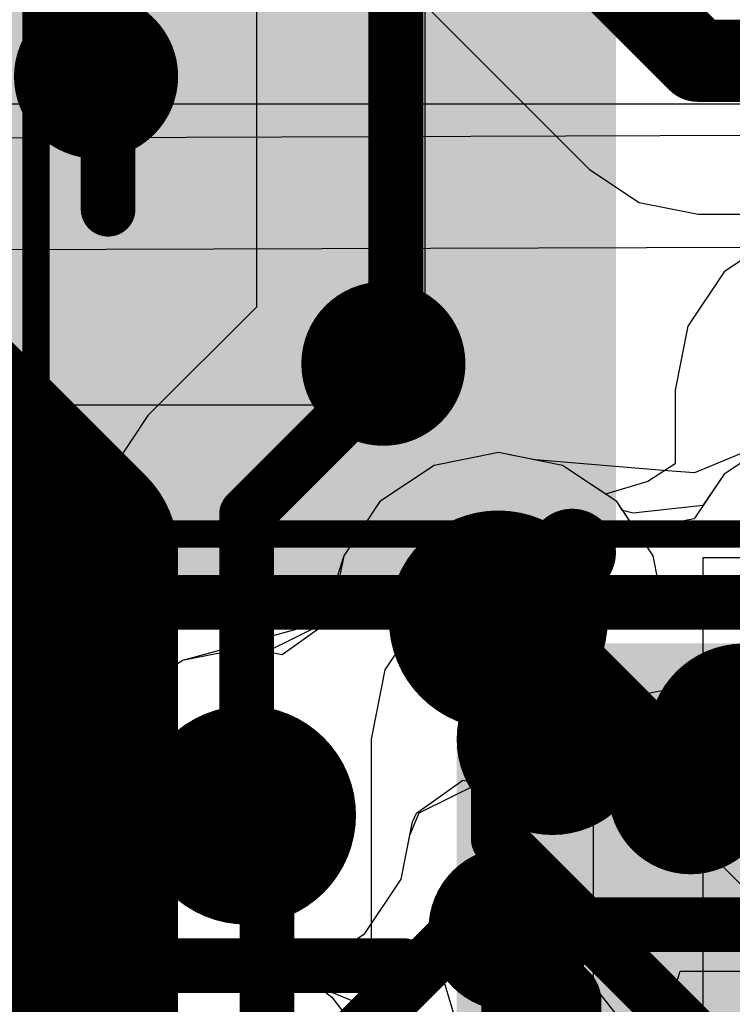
# Model space of a CAD drawing. Header units: millimetres. Extents: x -2 to 68, y -2 to 27.4.
# Tile 40 of 256: x 13.5 to 14.8, y 2.4 to 4.2. Entities that reach past the tile are written whole.
import ezdxf

# ---------------------------------------------------------------- set-up
doc = ezdxf.new("R2010")
doc.units = ezdxf.units.MM
for name, color, linetype in [('BottomLayer', 5, 'Continuous'), ('BottomPaste', 16, 'Continuous'), ('BottomSolder', 6, 'Continuous'), ('DrillGuide', 244, 'Continuous'), ('Mechanical10', 56, 'Continuous'), ('Mechanical6', 56, 'Continuous'), ('Mechanical87', 56, 'Continuous'), ('MidLayer1', 16, 'Continuous'), ('MidLayer2', 76, 'Continuous'), ('MidLayer3', 90, 'Continuous'), ('MidLayer4', 156, 'Continuous'), ('MidLayer5', 130, 'Continuous'), ('MidLayer6', 216, 'Continuous'), ('MidLayer7', 6, 'Continuous'), ('MidLayer8', 54, 'Continuous'), ('MultiLayer', 9, 'Continuous'), ('TopLayer', 1, 'Continuous'), ('TopPaste', 8, 'Continuous'), ('TopSolder', 216, 'Continuous'), ('ViaHoleLayer', 16, 'Continuous')]:
    doc.layers.add(name, color=color, linetype=linetype)

# ---------------------------------------------------------------- blocks, each defined once
blk = doc.blocks.new('QFN40P700X700X100_HS_57L_226')
at = {"layer": 'TopLayer', "const_width": 0.08}
blk.add_lwpolyline([(-1.96, 1.92, 1), (-1.88, 1.92, 1)], format="xyb", close=True, dxfattribs=at)
at = {"layer": 'TopLayer'}
for points in [[(1.92, -2), (1.92, 2), (-1.92, -2), (-1.92, 2)], [(2, -1.92), (2, 1.92), (-2, -1.92), (-2, 1.92)]]:
    blk.add_solid(points, dxfattribs=at)
at = {"layer": 'TopPaste'}
for p, q in [((-1.651, 0.254), (-1.651, 1.651)), ((-1.651, 1.651), (-0.254, 1.651))]:
    blk.add_line(p, q, dxfattribs=at)
at = {"layer": 'TopSolder', "const_width": 0.08}
blk.add_lwpolyline([(-1.96, 1.92, 1), (-1.88, 1.92, 1)], format="xyb", close=True, dxfattribs=at)
at = {"layer": 'TopSolder'}
for points in [[(1.92, -2), (1.92, 2), (-1.92, -2), (-1.92, 2)], [(2, -1.92), (2, 1.92), (-2, -1.92), (-2, 1.92)]]:
    blk.add_solid(points, dxfattribs=at)
blk = doc.blocks.new('INDC2520X10L_B_286')
at = {"layer": 'BottomLayer', "const_width": 0.175}
for points in [[(0.7875, 0.825, 1), (0.9625, 0.825, 1)], [(1.1375, 0.825, 1), (1.3125, 0.825, 1)]]:
    blk.add_lwpolyline(points, format="xyb", close=True, dxfattribs=at)
at = {"layer": 'BottomLayer'}
for points in [[(0.875, 1), (0.875, -1), (1.225, 1), (1.225, -1)], [(0.7, 0.825), (0.7, -0.825), (1.4, 0.825), (1.4, -0.825)]]:
    blk.add_solid(points, dxfattribs=at)
at = {"layer": 'BottomPaste', "const_width": 0.175}
for points in [[(0.7875, 0.825, 1), (0.9625, 0.825, 1)], [(1.1375, 0.825, 1), (1.3125, 0.825, 1)]]:
    blk.add_lwpolyline(points, format="xyb", close=True, dxfattribs=at)
at = {"layer": 'BottomPaste'}
for points in [[(0.875, 1), (0.875, -1), (1.225, 1), (1.225, -1)], [(0.7, 0.825), (0.7, -0.825), (1.4, 0.825), (1.4, -0.825)]]:
    blk.add_solid(points, dxfattribs=at)
at = {"layer": 'BottomSolder', "const_width": 0.175}
for points in [[(0.7875, 0.825, 1), (0.9625, 0.825, 1)], [(1.1375, 0.825, 1), (1.3125, 0.825, 1)]]:
    blk.add_lwpolyline(points, format="xyb", close=True, dxfattribs=at)
at = {"layer": 'BottomSolder'}
for points in [[(0.875, 1), (0.875, -1), (1.225, 1), (1.225, -1)], [(0.7, 0.825), (0.7, -0.825), (1.4, 0.825), (1.4, -0.825)]]:
    blk.add_solid(points, dxfattribs=at)
at = {"layer": 'Mechanical10', "const_width": 0.1}
blk.add_lwpolyline([(-1.325, 1.075), (1.325, 1.075)], dxfattribs=at)
at = {"layer": 'Mechanical6'}
for points, const_width in [([(-1.6, 1.2), (1.6, 1.2)], 0.05), ([(0, -0.5), (0, 0.5)], 0.1)]:
    blk.add_lwpolyline(points, dxfattribs=dict(at, const_width=const_width))
at = {"layer": 'Mechanical6', "const_width": 0.05}
blk.add_lwpolyline([(-0.025, 0.5, 1), (0.025, 0.5, 1)], format="xyb", close=True, dxfattribs=at)
blk = doc.blocks.new('CAP_0603_B_410')
at = {"layer": 'Mechanical6', "const_width": 0.05}
for points in [[(1.39, 0.69), (-1.39, 0.69)], [(1.39, -0.69), (1.39, 0.69)]]:
    blk.add_lwpolyline(points, dxfattribs=at)
at = {"layer": 'Mechanical6', "const_width": 0.025}
blk.add_lwpolyline([(1.3775, 0.69, 1), (1.4025, 0.69, 1)], format="xyb", close=True, dxfattribs=at)
blk.add_lwpolyline([(1.3775, 0.69, 1), (1.4025, 0.69, 1)], format="xyb", close=True, dxfattribs=at)

msp = doc.modelspace()

# ---------------------------------------------------------------- linework, layer by layer
at = {"layer": 'BottomLayer'}
for p, q in [((14.1393, 4.3178), (14.5767, 3.8803)), ((14.5767, 3.8803), (14.6677, 3.8195)), ((14.6677, 3.8195), (14.775, 3.7982)), ((14.775, 3.7982), (15, 3.7982)), ((14.5089, 3.1701), (14.3821, 3.1449)), ((14.5839, 3.1701), (14.5089, 3.1701)), ((14.5839, 2.1137), (14.5839, 3.1701)), ((14.8589, 3.1701), (14.7839, 3.1701)), ((14.7839, 3.1701), (14.7839, 2.0137)), ((14.3821, 3.1449), (14.2746, 3.073)), ((14.2746, 3.073), (14.2028, 2.9655)), ((14.2028, 2.9655), (14.1775, 2.8387)), ((14.1775, 2.8387), (14.1775, 2.1137))]:
    msp.add_line(p, q, dxfattribs=at)
for points, const_width in [([(14.2554, 4.5982), (14.775, 4.0786)], 0.15), ([(14.775, 4.0786), (16.7041, 4.0786)], 0.15), ([(12.925, 3.8786), (13.625, 3.1786)], 0.4), ([(13.625, 2), (13.625, 3.1786)], 0.4)]:
    msp.add_lwpolyline(points, dxfattribs=dict(at, const_width=const_width))
for points, const_width in [([(14.7375, 4.0786, 1), (14.8125, 4.0786, 1)], 0.075), ([(14.7375, 4.0786, 1), (14.8125, 4.0786, 1)], 0.075), ([(13.525, 3.1786, 1), (13.725, 3.1786, 1)], 0.2), ([(13.525, 3.1786, 1), (13.725, 3.1786, 1)], 0.2)]:
    msp.add_lwpolyline(points, format="xyb", close=True, dxfattribs=dict(at, const_width=const_width))
at = {"layer": 'DrillGuide'}
for points, const_width in [([(13.65, 4.05, 1), (13.7, 4.05, 1)], 0.05), ([(14.175, 3.525, 1), (14.225, 3.525, 1)], 0.05), ([(14.3601, 3.0568, 1), (14.4601, 3.0568, 1)], 0.1), ([(13.9, 2.7, 1), (14, 2.7, 1)], 0.1), ([(14.7364, 2.7419, 1), (14.7864, 2.7419, 1)], 0.05), ([(14.4074, 2.4918, 1), (14.4574, 2.4918, 1)], 0.05)]:
    msp.add_lwpolyline(points, format="xyb", close=True, dxfattribs=dict(at, const_width=const_width))
at = {"layer": 'Mechanical87', "const_width": 0.1}
for points in [[(13.697, 3.8074), (13.697, 4.3652)], [(13.679, 2.425), (13.679, 2.9828)], [(13.1212, 2.425), (13.679, 2.425)], [(13.679, 2.425), (14.2368, 2.425)], [(13.679, 1.8672), (13.679, 2.425)]]:
    msp.add_lwpolyline(points, dxfattribs=at)
at = {"layer": 'Mechanical87', "const_width": 0.05}
for points in [[(13.672, 3.8074, 1), (13.722, 3.8074, 1)], [(13.654, 2.9828, 1), (13.704, 2.9828, 1)], [(13.654, 2.425, 1), (13.704, 2.425, 1)], [(13.654, 2.425, 1), (13.704, 2.425, 1)], [(13.654, 2.425, 1), (13.704, 2.425, 1)], [(13.654, 2.425, 1), (13.704, 2.425, 1)], [(14.2118, 2.425, 1), (14.2618, 2.425, 1)]]:
    msp.add_lwpolyline(points, format="xyb", close=True, dxfattribs=at)
at = {"layer": 'MidLayer1'}
for p, q in [((14.9217, 3.7595), (14.8225, 3.6932)), ((14.8225, 3.6932), (14.7562, 3.5939)), ((14.7562, 3.5939), (14.7329, 3.4769)), ((14.7329, 3.4769), (14.7329, 3.3423)), ((14.4101, 3.3626), (14.293, 3.3393)), ((14.5271, 3.3393), (14.4101, 3.3626)), ((14.293, 3.3393), (14.1938, 3.273)), ((14.6059, 3.2867), (14.5271, 3.3393)), ((14.7329, 3.3423), (14.6831, 3.3099)), ((14.6831, 3.3099), (14.6059, 3.2867)), ((14.1938, 3.273), (14.1275, 3.1738)), ((14.1275, 3.1738), (14.1115, 3.0934)), ((14.1115, 3.0934), (14.095, 3.0522)), ((14.095, 3.0522), (13.9863, 2.9987)), ((13.95, 3.0059), (13.8329, 2.9826)), ((13.9863, 2.9987), (13.95, 3.0059)), ((13.8329, 2.9826), (13.7337, 2.9163)), ((13.7337, 2.9163), (13.6674, 2.8171)), ((13.6674, 2.8171), (13.6579, 2.7692)), ((13.6579, 2.7692), (13.5309, 2.7817)), ((13.5309, 2.6183), (13.6579, 2.6308)), ((13.6579, 2.6308), (13.6674, 2.5829)), ((13.6674, 2.5829), (13.7337, 2.4837)), ((13.7337, 2.4837), (13.8329, 2.4174)), ((13.8329, 2.4174), (13.95, 2.3941)), ((13.95, 2.3941), (14.0251, 2.4091)), ((14.0251, 2.4091), (14.1661, 2.3512))]:
    msp.add_line(p, q, dxfattribs=at)
for points, const_width in [([(13.6, 4.05, 1), (13.75, 4.05, 1)], 0.15), ([(14.125, 3.525, 1), (14.275, 3.525, 1)], 0.15), ([(14.3101, 3.0568, 1), (14.5101, 3.0568, 1)], 0.2), ([(14.3726, 3.0568, 1), (14.4476, 3.0568, 1)], 0.075), ([(14.4091, 3.0568, 1), (14.4841, 3.0568, 1)], 0.075), ([(14.4091, 3.0568, 1), (14.4841, 3.0568, 1)], 0.075), ([(13.85, 2.7, 1), (14.05, 2.7, 1)], 0.2), ([(14.6864, 2.7419, 1), (14.8364, 2.7419, 1)], 0.15), ([(14.7239, 2.7419, 1), (14.7989, 2.7419, 1)], 0.075), ([(14.3574, 2.4918, 1), (14.5074, 2.4918, 1)], 0.15), ([(14.3876, 2.4844, 1), (14.4626, 2.4844, 1)], 0.075), ([(14.3876, 2.4585, 1), (14.4626, 2.4585, 1)], 0.075), ([(14.3876, 2.4585, 1), (14.4626, 2.4585, 1)], 0.075), ([(14.4859, 2.3602, 1), (14.5609, 2.3602, 1)], 0.075), ([(14.4859, 2.3602, 1), (14.5609, 2.3602, 1)], 0.075)]:
    msp.add_lwpolyline(points, format="xyb", close=True, dxfattribs=dict(at, const_width=const_width))
at = {"layer": 'MidLayer1', "const_width": 0.15}
for points in [[(14.4101, 3.0568), (14.4466, 3.0568)], [(14.4466, 3.0568), (14.7614, 2.7419)], [(14.4251, 2.4585), (14.4251, 2.4844)], [(14.4251, 2.4585), (14.5234, 2.3602)], [(14.5234, 2.0474), (14.5234, 2.3602)]]:
    msp.add_lwpolyline(points, dxfattribs=at)
at = {"layer": 'MidLayer2'}
for p, q in [((14.9217, 3.3895), (14.8225, 3.3232)), ((14.4101, 3.3626), (14.293, 3.3393)), ((14.5271, 3.3393), (14.4101, 3.3626)), ((14.293, 3.3393), (14.1938, 3.273)), ((14.6264, 3.273), (14.5271, 3.3393)), ((14.8225, 3.3232), (14.784, 3.2657)), ((14.1938, 3.273), (14.1275, 3.1738)), ((14.6371, 3.257), (14.6264, 3.273)), ((14.784, 3.2657), (14.6562, 3.2517)), ((14.6562, 3.2517), (14.6371, 3.257)), ((14.1275, 3.1738), (14.1115, 3.0934)), ((14.1115, 3.0934), (14.095, 3.0522)), ((14.095, 3.0522), (13.9863, 2.9987)), ((13.95, 3.0059), (13.8329, 2.9826)), ((13.9863, 2.9987), (13.95, 3.0059)), ((13.8329, 2.9826), (13.7337, 2.9163)), ((13.7337, 2.9163), (13.6674, 2.8171)), ((14.665, 2.8982), (14.7925, 2.912)), ((14.665, 2.7613), (14.665, 2.8982)), ((14.7925, 2.912), (14.8117, 2.9067)), ((14.8117, 2.9067), (14.8225, 2.8906)), ((14.8225, 2.8906), (14.9217, 2.8243)), ((13.6674, 2.8171), (13.6441, 2.7)), ((15.0802, 2.346), (14.665, 2.7613)), ((13.6441, 2.7), (13.6674, 2.5829)), ((13.6674, 2.5829), (13.7322, 2.486)), ((13.7322, 2.486), (13.7322, 1.7808))]:
    msp.add_line(p, q, dxfattribs=at)
for points, const_width in [([(14.3101, 3.0568, 1), (14.5101, 3.0568, 1)], 0.2), ([(14.3851, 3.0568, 1), (14.4351, 3.0568, 1)], 0.05), ([(13.85, 2.7, 1), (14.05, 2.7, 1)], 0.2), ([(13.925, 2.7, 1), (13.975, 2.7, 1)], 0.05), ([(13.9621, 2.6629, 1), (14.012, 2.6629, 1)], 0.05), ([(13.9621, 2.6629, 1), (14.012, 2.6629, 1)], 0.05), ([(14.3851, 2.6557, 1), (14.4351, 2.6557, 1)], 0.05), ([(14.3851, 2.6557, 1), (14.4351, 2.6557, 1)], 0.05)]:
    msp.add_lwpolyline(points, format="xyb", close=True, dxfattribs=dict(at, const_width=const_width))
at = {"layer": 'MidLayer2', "const_width": 0.1}
for points in [[(14.4101, 2.6557), (14.4101, 3.0568)], [(13.95, 2.7), (13.9871, 2.6629)], [(13.9871, 1.2694), (13.9871, 2.6629)], [(14.4101, 2.6557), (14.9, 2.1658)]]:
    msp.add_lwpolyline(points, dxfattribs=at)
at = {"layer": 'MidLayer3'}
for p, q in [((13.9679, 8.3881), (13.9679, 3.6284)), ((13.9679, 3.6284), (13.7698, 3.4302)), ((13.7698, 3.4302), (13.7145, 3.3475)), ((13.7145, 3.3475), (13.6951, 3.25)), ((13.6951, 3.25), (13.6951, 2.8585)), ((13.6951, 2.8585), (13.6674, 2.8171)), ((13.6674, 2.8171), (13.6441, 2.7)), ((13.6441, 2.7), (13.6534, 2.6534)), ((13.6534, 2.6534), (13.5, 2.5)), ((13.6442, 2.3558), (13.7567, 2.4683)), ((13.7567, 2.4683), (13.8329, 2.4174)), ((13.8329, 2.4174), (13.95, 2.3941)), ((13.95, 2.3941), (14.0542, 2.4148)), ((14.0542, 2.4148), (14.3048, 2.4148)), ((14.3048, 2.4148), (14.3433, 2.2878)), ((14.7036, 2.2878), (14.7421, 2.4148)), ((14.7421, 2.4148), (15.1235, 2.4148)), ((13.578, 2.3116), (13.6442, 2.3558))]:
    msp.add_line(p, q, dxfattribs=at)
at = {"layer": 'MidLayer3', "const_width": 0.1}
for points in [[(14.2228, 3.5228), (14.2228, 8.8067)], [(13.95, 3.25), (14.2228, 3.5228)], [(13.95, 2.7), (13.95, 3.25)]]:
    msp.add_lwpolyline(points, dxfattribs=at)
at = {"layer": 'MidLayer3'}
for points, const_width in [([(14.1978, 3.5228, 1), (14.2478, 3.5228, 1)], 0.05), ([(14.1978, 3.5228, 1), (14.2478, 3.5228, 1)], 0.05), ([(13.925, 3.25, 1), (13.975, 3.25, 1)], 0.05), ([(13.925, 3.25, 1), (13.975, 3.25, 1)], 0.05), ([(14.3101, 3.0568, 1), (14.5101, 3.0568, 1)], 0.2), ([(13.85, 2.7, 1), (14.05, 2.7, 1)], 0.2), ([(13.925, 2.7, 1), (13.975, 2.7, 1)], 0.05)]:
    msp.add_lwpolyline(points, format="xyb", close=True, dxfattribs=dict(at, const_width=const_width))
at = {"layer": 'MidLayer4'}
for p, q in [((14.9217, 3.3895), (14.8225, 3.3232)), ((14.4101, 3.3626), (14.293, 3.3393)), ((14.5271, 3.3393), (14.4101, 3.3626)), ((14.293, 3.3393), (14.1938, 3.273)), ((14.6264, 3.273), (14.5271, 3.3393)), ((14.8225, 3.3232), (14.784, 3.2657)), ((14.1938, 3.273), (14.1275, 3.1738)), ((14.6371, 3.257), (14.6264, 3.273)), ((14.784, 3.2657), (14.6562, 3.2517)), ((14.6562, 3.2517), (14.6371, 3.257)), ((14.1275, 3.1738), (14.1115, 3.0934)), ((14.1115, 3.0934), (14.095, 3.0522)), ((14.095, 3.0522), (13.9863, 2.9987)), ((13.95, 3.0059), (13.8329, 2.9826)), ((13.9863, 2.9987), (13.95, 3.0059)), ((13.8329, 2.9826), (13.7337, 2.9163)), ((13.7337, 2.9163), (13.6674, 2.8171)), ((14.6264, 2.8405), (14.6648, 2.898)), ((14.6648, 2.898), (14.7926, 2.912)), ((14.7926, 2.912), (14.8117, 2.9067)), ((14.8117, 2.9067), (14.8225, 2.8906)), ((14.8225, 2.8906), (14.9217, 2.8243)), ((14.5271, 2.7742), (14.6264, 2.8405)), ((13.6674, 2.8171), (13.6441, 2.7)), ((14.4101, 2.7509), (14.5271, 2.7742)), ((14.2651, 2.7045), (14.3738, 2.7581)), ((14.3738, 2.7581), (14.4101, 2.7509)), ((13.6441, 2.7), (13.6674, 2.5829)), ((14.2486, 2.6634), (14.2651, 2.7045)), ((14.2326, 2.5829), (14.2486, 2.6634)), ((13.6674, 2.5829), (13.7337, 2.4837)), ((14.1663, 2.4837), (14.2326, 2.5829)), ((13.7337, 2.4837), (13.8329, 2.4174)), ((14.0671, 2.4174), (14.1663, 2.4837)), ((13.8329, 2.4174), (13.95, 2.3941)), ((13.95, 2.3941), (14.0671, 2.4174))]:
    msp.add_line(p, q, dxfattribs=at)
at = {"layer": 'MidLayer4', "const_width": 0.2}
for points in [[(14.3101, 3.0568, 1), (14.5101, 3.0568, 1)], [(13.85, 2.7, 1), (14.05, 2.7, 1)]]:
    msp.add_lwpolyline(points, format="xyb", close=True, dxfattribs=at)
at = {"layer": 'MidLayer5'}
for p, q in [((14.9217, 3.3895), (14.8225, 3.3232)), ((14.4101, 3.3626), (14.293, 3.3393)), ((14.5271, 3.3393), (14.4101, 3.3626)), ((14.293, 3.3393), (14.1938, 3.273)), ((14.6264, 3.273), (14.5271, 3.3393)), ((14.8225, 3.3232), (14.784, 3.2657)), ((14.1938, 3.273), (14.1275, 3.1738)), ((14.6371, 3.257), (14.6264, 3.273)), ((14.784, 3.2657), (14.6562, 3.2517)), ((14.6562, 3.2517), (14.6371, 3.257)), ((14.1275, 3.1738), (14.1115, 3.0934)), ((14.1115, 3.0934), (14.095, 3.0522)), ((14.095, 3.0522), (13.9863, 2.9987)), ((13.95, 3.0059), (13.8329, 2.9826)), ((13.9863, 2.9987), (13.95, 3.0059)), ((13.8329, 2.9826), (13.7337, 2.9163)), ((13.7337, 2.9163), (13.6674, 2.8171)), ((13.6674, 2.8171), (13.6441, 2.7)), ((13.6441, 2.7), (13.5668, 2.6118)), ((13.5668, 2.6118), (13.5302, 2.665))]:
    msp.add_line(p, q, dxfattribs=at)
for points, const_width in [([(14.3101, 3.0568, 1), (14.5101, 3.0568, 1)], 0.2), ([(13.85, 2.7, 1), (14.05, 2.7, 1)], 0.2), ([(14.3253, 2.5, 1), (14.3753, 2.5, 1)], 0.05), ([(14.3253, 2.5, 1), (14.3753, 2.5, 1)], 0.05)]:
    msp.add_lwpolyline(points, format="xyb", close=True, dxfattribs=dict(at, const_width=const_width))
at = {"layer": 'MidLayer5', "const_width": 0.1}
for points in [[(14.1031, 2.2529), (14.3503, 2.5)], [(14.3503, 2.5), (15.1279, 2.5)]]:
    msp.add_lwpolyline(points, dxfattribs=at)
at = {"layer": 'MidLayer6'}
for p, q in [((15.1965, 3.943), (10.6734, 3.9284)), ((10.7083, 3.7246), (15.1972, 3.7391)), ((14.9217, 3.3895), (14.8225, 3.3232)), ((14.4101, 3.3626), (14.293, 3.3393)), ((14.5271, 3.3393), (14.4101, 3.3626)), ((14.293, 3.3393), (14.1938, 3.273)), ((14.6264, 3.273), (14.5271, 3.3393)), ((14.8225, 3.3232), (14.7678, 3.2414)), ((14.1938, 3.273), (14.1275, 3.1738)), ((14.6553, 3.2297), (14.6264, 3.273)), ((14.7678, 3.2414), (14.6956, 3.2274)), ((14.6956, 3.2274), (14.6553, 3.2297)), ((14.1275, 3.1738), (14.1066, 3.0689)), ((14.1066, 3.0689), (14.0995, 3.0534)), ((14.0995, 3.0534), (14.0149, 2.993)), ((13.95, 3.0059), (13.8329, 2.9826)), ((14.0149, 2.993), (13.95, 3.0059)), ((13.8329, 2.9826), (13.7337, 2.9163)), ((14.681, 2.9223), (14.7532, 2.9362)), ((14.7532, 2.9362), (14.7935, 2.9339)), ((14.7935, 2.9339), (14.8225, 2.8906)), ((13.7337, 2.9163), (13.6674, 2.8171)), ((14.6264, 2.8405), (14.681, 2.9223)), ((14.8225, 2.8906), (14.9217, 2.8243)), ((14.5271, 2.7742), (14.6264, 2.8405)), ((13.6674, 2.8171), (13.6441, 2.7)), ((14.4101, 2.7509), (14.5271, 2.7742)), ((14.2606, 2.7034), (14.3451, 2.7638)), ((14.3451, 2.7638), (14.4101, 2.7509)), ((13.6441, 2.7), (13.6674, 2.5829)), ((14.2535, 2.6878), (14.2606, 2.7034)), ((14.2326, 2.5829), (14.2535, 2.6878)), ((13.6674, 2.5829), (13.7337, 2.4837)), ((14.1663, 2.4837), (14.2326, 2.5829)), ((13.7337, 2.4837), (13.8329, 2.4174)), ((14.0671, 2.4174), (14.1663, 2.4837)), ((13.8329, 2.4174), (13.95, 2.3941)), ((13.95, 2.3941), (14.0671, 2.4174))]:
    msp.add_line(p, q, dxfattribs=at)
at = {"layer": 'MidLayer6', "const_width": 0.2}
for points in [[(14.3101, 3.0568, 1), (14.5101, 3.0568, 1)], [(13.85, 2.7, 1), (14.05, 2.7, 1)]]:
    msp.add_lwpolyline(points, format="xyb", close=True, dxfattribs=at)
at = {"layer": 'MidLayer7'}
for p, q in [((10.5854, 4), (16.8818, 4)), ((14.9217, 3.3895), (14.7684, 3.3259)), ((14.4101, 3.3626), (14.293, 3.3393)), ((14.474, 3.3499), (14.4101, 3.3626)), ((14.4781, 3.3494), (14.474, 3.3499)), ((14.7114, 3.3297), (14.4781, 3.3494)), ((14.293, 3.3393), (14.1938, 3.273)), ((14.7438, 3.3273), (14.7114, 3.3297)), ((14.7684, 3.3259), (14.7438, 3.3273)), ((14.1938, 3.273), (14.1275, 3.1738)), ((14.1275, 3.1738), (14.0892, 3.0527)), ((14.0892, 3.0527), (13.8329, 2.9826)), ((13.6501, 2.9478), (13.4455, 3.025)), ((13.8329, 2.9826), (13.8069, 2.9652)), ((13.8069, 2.9652), (13.6501, 2.9478)), ((14.5888, 2.7859), (14.8044, 2.8268)), ((14.8044, 2.8268), (14.935, 2.8127)), ((14.4364, 2.7002), (14.5888, 2.7859)), ((14.4152, 2.6376), (14.4364, 2.7002)), ((14.4414, 2.5689), (14.4152, 2.6376)), ((13.5249, 2.5672), (13.7295, 2.49)), ((14.6284, 2.3324), (14.4414, 2.5689)), ((13.7295, 2.49), (13.7337, 2.4837)), ((13.7337, 2.4837), (13.8329, 2.4174)), ((13.8329, 2.4174), (13.95, 2.3941)), ((13.95, 2.3941), (14.0463, 2.4133)), ((14.0463, 2.4133), (14.106, 2.367)), ((14.106, 2.367), (14.2463, 2.1852))]:
    msp.add_line(p, q, dxfattribs=at)
at = {"layer": 'MidLayer7', "const_width": 0.2}
for points in [[(14.3101, 3.0568, 1), (14.5101, 3.0568, 1)], [(13.85, 2.7, 1), (14.05, 2.7, 1)]]:
    msp.add_lwpolyline(points, format="xyb", close=True, dxfattribs=at)
at = {"layer": 'MidLayer8'}
for p, q in [((14.4101, 3.3626), (14.293, 3.3393)), ((14.5271, 3.3393), (14.4101, 3.3626)), ((14.293, 3.3393), (14.1938, 3.273)), ((14.6264, 3.273), (14.5271, 3.3393)), ((14.1938, 3.273), (14.1275, 3.1738)), ((14.6927, 3.1738), (14.6264, 3.273)), ((14.1275, 3.1738), (14.1115, 3.0934)), ((14.7111, 3.0812), (14.6927, 3.1738)), ((14.1115, 3.0934), (14.095, 3.0522)), ((14.7712, 3.0812), (14.7111, 3.0812)), ((14.7909, 3.0773), (14.7712, 3.0812)), ((14.811, 3.0773), (14.7909, 3.0773)), ((14.8296, 3.0696), (14.811, 3.0773)), ((14.8493, 3.0657), (14.8296, 3.0696)), ((14.095, 3.0522), (13.9863, 2.9987)), ((13.95, 3.0059), (13.8329, 2.9826)), ((13.9863, 2.9987), (13.95, 3.0059)), ((13.8329, 2.9826), (13.7337, 2.9163)), ((13.7337, 2.9163), (13.6674, 2.8171)), ((14.6264, 2.8405), (14.651, 2.8773)), ((14.651, 2.8773), (14.7712, 2.8773)), ((14.7712, 2.8773), (14.7864, 2.8545)), ((14.7864, 2.8545), (14.9022, 2.7772)), ((14.5271, 2.7742), (14.6264, 2.8405)), ((13.6674, 2.8171), (13.6522, 2.7407)), ((14.4101, 2.7509), (14.5271, 2.7742)), ((14.2606, 2.7034), (14.3451, 2.7638)), ((14.3451, 2.7638), (14.4101, 2.7509)), ((13.5421, 2.7392), (13.5269, 2.7329)), ((13.5658, 2.7392), (13.5421, 2.7392)), ((13.5891, 2.743), (13.5658, 2.7392)), ((13.6522, 2.7407), (13.5891, 2.743)), ((14.2535, 2.6878), (14.2606, 2.7034)), ((14.2326, 2.5829), (14.2535, 2.6878)), ((14.1663, 2.4837), (14.2326, 2.5829)), ((13.5494, 2.4906), (13.5819, 2.5392)), ((13.5819, 2.5392), (13.6994, 2.535)), ((13.6994, 2.535), (13.7337, 2.4837)), ((13.4006, 2.3911), (13.5494, 2.4906)), ((13.7337, 2.4837), (13.8329, 2.4174)), ((14.0671, 2.4174), (14.1663, 2.4837)), ((13.8329, 2.4174), (13.95, 2.3941)), ((13.95, 2.3941), (14.0671, 2.4174))]:
    msp.add_line(p, q, dxfattribs=at)
at = {"layer": 'MidLayer8', "const_width": 0.2}
for points in [[(14.3101, 3.0568, 1), (14.5101, 3.0568, 1)], [(13.85, 2.7, 1), (14.05, 2.7, 1)]]:
    msp.add_lwpolyline(points, format="xyb", close=True, dxfattribs=at)
at = {"layer": 'MultiLayer'}
for points, const_width in [([(13.6, 4.05, 1), (13.75, 4.05, 1)], 0.15), ([(14.125, 3.525, 1), (14.275, 3.525, 1)], 0.15), ([(14.3101, 3.0568, 1), (14.5101, 3.0568, 1)], 0.2), ([(13.85, 2.7, 1), (14.05, 2.7, 1)], 0.2), ([(14.6864, 2.7419, 1), (14.8364, 2.7419, 1)], 0.15), ([(14.3574, 2.4918, 1), (14.5074, 2.4918, 1)], 0.15)]:
    msp.add_lwpolyline(points, format="xyb", close=True, dxfattribs=dict(at, const_width=const_width))
at = {"layer": 'TopLayer'}
for points, const_width in [([(13.6, 4.05, 1), (13.75, 4.05, 1)], 0.15), ([(14.125, 3.525, 1), (14.275, 3.525, 1)], 0.15), ([(14.6864, 2.7419, 1), (14.8364, 2.7419, 1)], 0.15), ([(14.7364, 2.7419, 1), (14.7864, 2.7419, 1)], 0.05), ([(14.7601, 2.7419, 1), (14.8101, 2.7419, 1)], 0.05), ([(14.7601, 2.7419, 1), (14.8101, 2.7419, 1)], 0.05), ([(14.3574, 2.4918, 1), (14.5074, 2.4918, 1)], 0.15), ([(14.4037, 2.488, 1), (14.4537, 2.488, 1)], 0.05), ([(14.4037, 2.488, 1), (14.4537, 2.488, 1)], 0.05), ([(14.4074, 2.4918, 1), (14.4574, 2.4918, 1)], 0.05)]:
    msp.add_lwpolyline(points, format="xyb", close=True, dxfattribs=dict(at, const_width=const_width))
at = {"layer": 'TopLayer', "const_width": 0.1}
for points in [[(14.7851, 2.7419), (15.3432, 3.3)], [(14.7614, 2.7419), (14.7851, 2.7419)], [(14.4287, 2.488), (14.4324, 2.4918)], [(14.4287, 1.8287), (14.4287, 2.488)]]:
    msp.add_lwpolyline(points, dxfattribs=at)
at = {"layer": 'ViaHoleLayer'}
for points, const_width in [([(13.65, 4.05, 1), (13.7, 4.05, 1)], 0.05), ([(14.175, 3.525, 1), (14.225, 3.525, 1)], 0.05), ([(14.3601, 3.0568, 1), (14.4601, 3.0568, 1)], 0.1), ([(13.9, 2.7, 1), (14, 2.7, 1)], 0.1), ([(14.7364, 2.7419, 1), (14.7864, 2.7419, 1)], 0.05), ([(14.4074, 2.4918, 1), (14.4574, 2.4918, 1)], 0.05)]:
    msp.add_lwpolyline(points, format="xyb", close=True, dxfattribs=dict(at, const_width=const_width))

# ---------------------------------------------------------------- block references
for name, p, rotation in [('QFN40P700X700X100_HS_57L_226', (12.625, 5.1), 180), ('CAP_0603_B_410', (12.875, 4.6286), 270)]:
    msp.add_blockref(name, p, dxfattribs=dict(rotation=rotation))
msp.add_blockref('INDC2520X10L_B_286', (13.6339, 2.0137))

doc.saveas('drawing.dxf')
